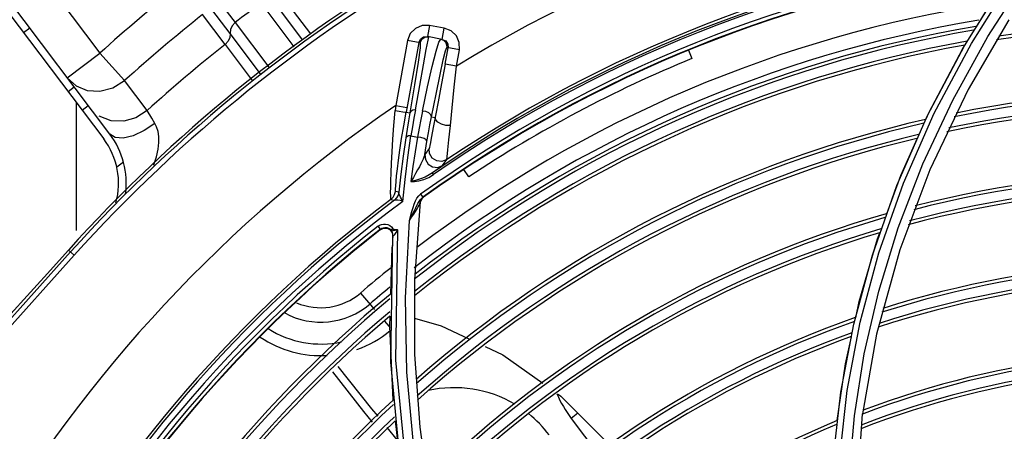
# Model space of a CAD drawing. Extents: x 40.7 to 137.4, y -250.8 to -221.5.
# Tile 137 of 256: x 61.465 to 61.6123, y -239.9476 to -239.886. Entities that reach past the tile are written whole.
import ezdxf

# ---------------------------------------------------------------- set-up
doc = ezdxf.new("R2010")
doc.units = 0
doc.header["$MEASUREMENT"] = 0
doc.layers.get('0').update_dxf_attribs({"linetype": 'CONTINUOUS'})

msp = doc.modelspace()

# ---------------------------------------------------------------- linework, layer by layer
at = {"color": 6, "linetype": 'Continuous'}
for p, q in [((61.46443836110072, -239.8743320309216), (61.47699739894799, -239.890998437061)), ((61.47850208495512, -239.9031379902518), (61.45956343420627, -239.8780055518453)), ((61.45863719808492, -239.8787035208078), (61.47757584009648, -239.9038359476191)), ((61.49386552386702, -239.8819690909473), (61.49723006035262, -239.886434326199)), ((61.49647904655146, -239.8880674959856), (61.49311432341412, -239.8836023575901)), ((61.50608426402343, -239.8900519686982), (61.5011580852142, -239.8834748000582)), ((61.50293476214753, -239.8832031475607), (61.50732229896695, -239.8890588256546)), ((61.5085891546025, -239.888086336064), (61.50469943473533, -239.8829526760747)), ((61.49575210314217, -239.8896949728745), (61.4923863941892, -239.8852289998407)), ((61.49723011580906, -239.8864347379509), (61.50228383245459, -239.893100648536)), ((61.46558903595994, -239.8879289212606), (61.46651527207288, -239.8872309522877)), ((61.50104600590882, -239.8940936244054), (61.49647931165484, -239.8880678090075)), ((61.4957521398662, -239.8896949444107), (61.4997985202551, -239.8950943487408)), ((61.47212247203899, -239.8946719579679), (61.47699739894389, -239.8909984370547)), ((61.48070378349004, -239.8951054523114), (61.47699739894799, -239.890998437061)), ((61.47212246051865, -239.8946719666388), (61.47345819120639, -239.8959010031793)), ((61.48409040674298, -239.899580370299), (61.48070377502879, -239.8951054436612)), ((61.47224297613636, -239.896758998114), (61.47316921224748, -239.8960610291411)), ((61.47434410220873, -239.8995472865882), (61.47527033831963, -239.8988493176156)), ((61.48054625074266, -239.9073322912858), (61.47953828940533, -239.908091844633)), ((61.4370016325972, -239.9603256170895), (61.47261846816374, -239.9207607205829)), ((61.47231105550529, -239.9204839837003), (61.46867927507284, -239.9245183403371)), ((61.47316278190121, -239.9212507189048), (61.47231105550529, -239.9204839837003)), ((61.4731628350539, -239.9212507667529), (61.43414480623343, -239.9645937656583)), ((61.45464488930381, -239.9399209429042), (61.46813234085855, -239.9251222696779)), ((61.46867927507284, -239.9245183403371), (61.46813234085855, -239.9251222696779))]:
    msp.add_line(p, q, dxfattribs=at)
at = {"color": 155}
for p, q in [((61.60637734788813, -239.8899156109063), (61.61286212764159, -239.8795980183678)), ((61.60741583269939, -239.8895743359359), (61.61393967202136, -239.879243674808)), ((61.6098920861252, -239.8885108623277), (61.6159902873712, -239.8790754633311)), ((61.60817416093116, -239.8870451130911), (61.61190062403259, -239.8810251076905)), ((61.52631742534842, -239.8868454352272), (61.5260101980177, -239.8885267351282)), ((61.52854625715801, -239.8872527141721), (61.52631756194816, -239.8868454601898)), ((61.61303310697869, -239.8860004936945), (61.606929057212, -239.8964631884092)), ((61.52544274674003, -239.8885728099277), (61.52601019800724, -239.8885267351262)), ((61.52565559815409, -239.8886062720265), (61.52621246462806, -239.888563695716)), ((61.52823916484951, -239.8889340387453), (61.52601019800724, -239.8885267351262)), ((61.52611574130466, -239.8890578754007), (61.52621246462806, -239.888563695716)), ((61.528239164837, -239.8889340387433), (61.52854639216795, -239.8872527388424)), ((61.52305016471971, -239.8891026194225), (61.52127310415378, -239.8988275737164)), ((61.52473118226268, -239.889409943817), (61.52282658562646, -239.8998341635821)), ((61.52493429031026, -239.8894470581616), (61.52305013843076, -239.8891027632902)), ((61.52774613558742, -239.8893512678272), (61.52802032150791, -239.888894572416)), ((61.52823916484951, -239.8889340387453), (61.52875364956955, -239.889177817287)), ((61.52875364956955, -239.889177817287), (61.52907711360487, -239.8896458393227)), ((61.52907711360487, -239.8896458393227), (61.52912317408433, -239.890212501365)), ((61.60085499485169, -239.9003373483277), (61.60637734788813, -239.8899156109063)), ((61.60610362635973, -239.8903900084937), (61.60646591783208, -239.8898047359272)), ((61.52868194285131, -239.8926271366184), (61.52912317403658, -239.8902125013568)), ((61.53080421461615, -239.8905196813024), (61.52890408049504, -239.8901724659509)), ((61.53036298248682, -239.8929343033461), (61.53080424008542, -239.8905195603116)), ((61.56509942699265, -239.8905604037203), (61.56561207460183, -239.8917951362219)), ((61.53036298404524, -239.8929343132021), (61.52868194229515, -239.8926271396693)), ((61.606929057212, -239.8964631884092), (61.60118087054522, -239.9084751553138)), ((61.52127310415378, -239.8988275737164), (61.52119803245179, -239.8996031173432)), ((61.52127310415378, -239.8988275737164), (61.52295414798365, -239.8991347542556)), ((61.52282658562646, -239.8998341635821), (61.52340577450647, -239.8999399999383)), ((61.59627412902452, -239.9107939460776), (61.60085499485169, -239.9003373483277)), ((61.52663039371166, -239.9005292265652), (61.5271811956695, -239.9006298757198)), ((61.52694283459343, -239.9018757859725), (61.52659541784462, -239.9037260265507)), ((61.52308610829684, -239.9066264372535), (61.52354988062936, -239.9033603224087)), ((61.52354988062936, -239.9033603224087), (61.52453817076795, -239.9035596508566)), ((61.52628045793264, -239.905264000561), (61.52564203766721, -239.9061550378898)), ((61.52829349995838, -239.9078198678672), (61.52892299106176, -239.9069429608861)), ((61.59648821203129, -239.9171397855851), (61.60016261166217, -239.9075927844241)), ((61.52775735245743, -239.9082161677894), (61.52676180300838, -239.9089242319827)), ((61.52693217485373, -239.9091654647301), (61.5267636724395, -239.9089229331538)), ((61.53222028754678, -239.9095151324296), (61.53148512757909, -239.9083984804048)), ((61.60118087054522, -239.9084751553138), (61.59669077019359, -239.9204601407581)), ((61.59357341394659, -239.9209136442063), (61.59725819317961, -239.910474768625)), ((61.52110680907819, -239.91218038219), (61.5212220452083, -239.9117281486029)), ((61.52175233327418, -239.911835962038), (61.5212220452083, -239.9117281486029)), ((61.52123397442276, -239.9113137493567), (61.52126973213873, -239.9108542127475)), ((61.52175278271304, -239.9118330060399), (61.52163924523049, -239.9122853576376)), ((61.52471434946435, -239.9123816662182), (61.5249990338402, -239.9121309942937)), ((61.52499607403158, -239.9121293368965), (61.52531931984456, -239.9125783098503)), ((61.59260732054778, -239.921222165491), (61.59627412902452, -239.9107939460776)), ((61.52055022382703, -239.9129020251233), (61.52107875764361, -239.9130113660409)), ((61.52108357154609, -239.9130098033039), (61.52107876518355, -239.9130113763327)), ((61.52415802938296, -239.9248886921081), (61.52498437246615, -239.9132786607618)), ((61.5244609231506, -239.9127149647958), (61.52471434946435, -239.9123816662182)), ((61.52495283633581, -239.9133904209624), (61.5249844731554, -239.9132786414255)), ((61.52505929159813, -239.9129807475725), (61.52498436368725, -239.9132787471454)), ((61.52505045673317, -239.9130630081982), (61.52499557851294, -239.9132815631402)), ((61.52521372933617, -239.9127152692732), (61.52505929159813, -239.9129807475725)), ((61.52511855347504, -239.9127522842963), (61.5253184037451, -239.9125789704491)), ((61.52543563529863, -239.9125029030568), (61.52521372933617, -239.9127152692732)), ((61.5254266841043, -239.9125848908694), (61.52543563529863, -239.9125029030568)), ((61.52332433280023, -239.9160695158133), (61.52369718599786, -239.9146900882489)), ((61.51897824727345, -239.9173426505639), (61.51863695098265, -239.9169071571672)), ((61.51864157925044, -239.9169105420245), (61.51887342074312, -239.916754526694)), ((61.518971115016, -239.9174347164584), (61.51945498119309, -239.9172108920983)), ((61.5189782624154, -239.917342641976), (61.51897119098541, -239.9174346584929)), ((61.52075922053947, -239.917905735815), (61.52082765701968, -239.9183336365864)), ((61.52090419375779, -239.917333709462), (61.52085920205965, -239.9172594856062)), ((61.52127542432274, -239.9369456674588), (61.52161272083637, -239.9174813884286)), ((61.52147559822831, -239.9176700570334), (61.52160834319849, -239.9174780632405)), ((61.59338451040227, -239.9187870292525), (61.59370732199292, -239.9179085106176)), ((61.52053309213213, -239.937268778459), (61.52085153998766, -239.9183298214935)), ((61.52053261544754, -239.9271234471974), (61.52073249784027, -239.9200464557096)), ((61.59077628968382, -239.9312699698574), (61.59357341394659, -239.9209136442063)), ((61.59669077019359, -239.9204601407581), (61.59323929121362, -239.9330622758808)), ((61.58982322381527, -239.9315664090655), (61.59260732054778, -239.921222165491)), ((61.52415368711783, -239.9361251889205), (61.52415802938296, -239.9248886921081)), ((61.51599039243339, -239.9269249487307), (61.51808225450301, -239.9293669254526)), ((61.51952443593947, -239.9310500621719), (61.51960153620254, -239.9311400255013)), ((61.51960153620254, -239.9311400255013), (61.52023419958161, -239.9318783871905)), ((61.5203989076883, -239.9318574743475), (61.52044098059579, -239.9303678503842)), ((61.58883199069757, -239.9414939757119), (61.59077628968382, -239.9312699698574)), ((61.52023419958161, -239.9318783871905), (61.52040873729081, -239.9320821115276)), ((61.52088435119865, -239.9429513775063), (61.5203989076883, -239.9318574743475)), ((61.58788664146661, -239.9417789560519), (61.58982322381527, -239.9315664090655)), ((61.59323929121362, -239.9330622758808), (61.59113069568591, -239.9450156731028)), ((61.52492310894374, -239.946988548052), (61.52415368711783, -239.9361251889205)), ((61.58991815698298, -239.9452901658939), (61.5913936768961, -239.9360273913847)), ((61.52218133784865, -239.9542826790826), (61.52053309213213, -239.937268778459)), ((61.58770473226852, -239.9515391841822), (61.58883199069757, -239.9414939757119)), ((61.58676173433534, -239.9518195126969), (61.58788664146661, -239.9417789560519)), ((61.54855375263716, -239.9449178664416), (61.54753546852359, -239.9456851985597)), ((61.54753556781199, -239.9456853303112), (61.55162742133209, -239.9511154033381)), ((61.59007827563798, -239.9602232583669), (61.59113138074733, -239.9450157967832)), ((61.52155994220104, -239.9489551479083), (61.51998240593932, -239.9470247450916)), ((61.5264221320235, -239.9574477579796), (61.52492310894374, -239.946988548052))]:
    msp.add_line(p, q, dxfattribs=at)
at = {"color": 5}
msp.add_line((61.47350928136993, -239.9175722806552), (61.47350928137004, -239.898439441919), dxfattribs=at)
at = {"color": 6, "linetype": 'Continuous'}
for points in [[(61.49723006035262, -239.886434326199), (61.49679498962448, -239.8868936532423), (61.49653295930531, -239.8874586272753), (61.49647904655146, -239.8880674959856)], [(61.49647906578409, -239.8880676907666), (61.49643110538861, -239.8886659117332), (61.49617869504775, -239.8892304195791), (61.49575210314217, -239.8896949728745)], [(61.47345819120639, -239.8959010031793), (61.47510929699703, -239.8965899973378), (61.47699766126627, -239.8967159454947), (61.47894201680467, -239.8962169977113), (61.48070377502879, -239.8951054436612)], [(61.48409040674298, -239.899580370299), (61.48240810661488, -239.9006609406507), (61.48057500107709, -239.9011769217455), (61.47867525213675, -239.9011134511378), (61.47690634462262, -239.9004274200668)], [(61.48523695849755, -239.9015087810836), (61.4847697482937, -239.9007206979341), (61.48409039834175, -239.8995804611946)], [(61.48523694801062, -239.9015087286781), (61.48361635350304, -239.9025973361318), (61.48197489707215, -239.9033604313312), (61.48047900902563, -239.9037222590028), (61.4792802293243, -239.9036461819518), (61.47850201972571, -239.903137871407)], [(61.48507979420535, -239.9077525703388), (61.48510091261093, -239.9077008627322), (61.48548348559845, -239.9065019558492), (61.4857275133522, -239.9053963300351), (61.48583961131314, -239.9043882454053), (61.48582750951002, -239.9034875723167), (61.48570790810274, -239.9027068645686), (61.48550239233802, -239.9020499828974), (61.48523695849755, -239.9015087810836)]]:
    msp.add_lwpolyline(points, dxfattribs=at)
at = {"color": 155}
for points in [[(61.52631756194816, -239.8868454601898), (61.52521309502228, -239.8868644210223), (61.52421630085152, -239.8872974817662), (61.52345857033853, -239.8880765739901), (61.52305016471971, -239.8891026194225)], [(61.52473118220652, -239.8894099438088), (61.52497466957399, -239.8888961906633), (61.52544274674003, -239.8885728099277)], [(61.53080424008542, -239.8905195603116), (61.53078509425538, -239.889415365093), (61.5303518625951, -239.8884186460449), (61.52957264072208, -239.8876610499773), (61.52854625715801, -239.8872527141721)], [(61.60016261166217, -239.9075927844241), (61.60462278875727, -239.8980340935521), (61.6098920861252, -239.8885108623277)], [(61.52493429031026, -239.8894470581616), (61.52491065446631, -239.8902294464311), (61.52463225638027, -239.8923297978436), (61.52409886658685, -239.8957655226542), (61.52340577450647, -239.8999399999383)], [(61.52421411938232, -239.8994783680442), (61.52487205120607, -239.8958625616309), (61.52543843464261, -239.8927513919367), (61.52585584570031, -239.8904658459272), (61.52611574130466, -239.8890578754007)], [(61.52493429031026, -239.8894470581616), (61.52518627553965, -239.8889232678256), (61.52565559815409, -239.8886062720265)], [(61.52528147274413, -239.8996736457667), (61.52604866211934, -239.8960600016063), (61.52674881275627, -239.8929821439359), (61.52731997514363, -239.8907259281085), (61.52774613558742, -239.8893512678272)], [(61.5280209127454, -239.8888941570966), (61.52842882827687, -239.8890581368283), (61.52873478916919, -239.8893614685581)], [(61.52873478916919, -239.8893614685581), (61.52889814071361, -239.8897472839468), (61.52890408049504, -239.8901724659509)], [(61.59725819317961, -239.910474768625), (61.60186246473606, -239.9000083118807), (61.60741583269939, -239.8895743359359)], [(61.52663039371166, -239.9005292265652), (61.52730550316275, -239.8971273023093), (61.52791189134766, -239.894184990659), (61.52839147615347, -239.8919934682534), (61.52872541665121, -239.8906388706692), (61.52890408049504, -239.8901724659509)], [(61.60060177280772, -239.9009463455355), (61.60109601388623, -239.8998393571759), (61.60610362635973, -239.8903900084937)], [(61.52868194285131, -239.8926271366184), (61.52814153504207, -239.895558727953), (61.52762481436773, -239.8983121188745), (61.52694283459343, -239.9018757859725)], [(61.52945889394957, -239.9018554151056), (61.52973637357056, -239.8991817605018), (61.53004671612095, -239.896117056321), (61.53036299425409, -239.8929343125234)], [(61.52051997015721, -239.9118543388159), (61.52052563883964, -239.9110962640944), (61.52054413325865, -239.9101201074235), (61.52057907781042, -239.90891476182), (61.52063687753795, -239.9074696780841), (61.52072263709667, -239.9057876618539), (61.52084266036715, -239.9038881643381), (61.52100061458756, -239.9018104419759), (61.52119803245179, -239.8996031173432)], [(61.52119803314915, -239.8996031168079), (61.52180816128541, -239.8997086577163), (61.52232201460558, -239.8997884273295), (61.52268511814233, -239.8998336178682), (61.52282660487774, -239.8998341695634)], [(61.52215920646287, -239.9037970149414), (61.52246760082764, -239.9018845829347), (61.52282674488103, -239.8998341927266)], [(61.52340593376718, -239.8999400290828), (61.52320523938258, -239.9011393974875), (61.52300366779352, -239.9023864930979), (61.52280296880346, -239.9036765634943)], [(61.52421420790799, -239.8994785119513), (61.52381905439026, -239.8995506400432), (61.52354008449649, -239.8997120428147), (61.52340577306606, -239.8999400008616)], [(61.52421416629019, -239.8994783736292), (61.52399009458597, -239.9007320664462), (61.52376780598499, -239.9020277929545), (61.52354844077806, -239.9033599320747)], [(61.52528114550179, -239.899673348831), (61.52502822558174, -239.9009266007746), (61.52477975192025, -239.9022237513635), (61.52453687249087, -239.9035594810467)], [(61.52663021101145, -239.9005290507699), (61.52655052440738, -239.9002116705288), (61.52623488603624, -239.899920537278), (61.52578494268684, -239.8997335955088), (61.52528147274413, -239.8996736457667)], [(61.52595737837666, -239.9042233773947), (61.52617871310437, -239.902947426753), (61.52640366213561, -239.9017144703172), (61.52663040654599, -239.9005291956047)], [(61.52945894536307, -239.9018555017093), (61.52879187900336, -239.9018184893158), (61.52813873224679, -239.9016409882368), (61.52760142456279, -239.9013518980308), (61.52726394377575, -239.9009963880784), (61.52718119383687, -239.9006298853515)], [(61.52892318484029, -239.906943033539), (61.52898482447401, -239.9065183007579), (61.52909523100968, -239.9054683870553), (61.52924234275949, -239.9039784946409), (61.52945889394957, -239.9018554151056)], [(61.52126973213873, -239.9108542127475), (61.5213293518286, -239.9102106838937), (61.52141639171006, -239.9093737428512), (61.52153638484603, -239.908324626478), (61.52169654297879, -239.9070423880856), (61.52190264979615, -239.9055280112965), (61.52215920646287, -239.9037970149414)], [(61.52280296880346, -239.9036765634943), (61.52240786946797, -239.9064109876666), (61.52205804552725, -239.9091301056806), (61.52175261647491, -239.9118329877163)], [(61.52354844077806, -239.9033599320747), (61.5231842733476, -239.9034031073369), (61.52292216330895, -239.9035130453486), (61.52280315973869, -239.9036765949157)], [(61.52453817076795, -239.9035596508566), (61.52418111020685, -239.9057733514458), (61.52385293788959, -239.9079918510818), (61.52355353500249, -239.9102147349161)], [(61.52595734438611, -239.9042233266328), (61.5258539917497, -239.90398537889), (61.52551352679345, -239.9037616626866), (61.52504618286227, -239.9036131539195), (61.52453690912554, -239.9035594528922)], [(61.52564226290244, -239.9061549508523), (61.52574467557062, -239.9055119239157), (61.52584971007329, -239.9048680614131), (61.52595737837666, -239.9042233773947)], [(61.52659541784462, -239.9037260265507), (61.52647515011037, -239.9043599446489), (61.52638462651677, -239.9048191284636), (61.52632075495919, -239.9051157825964), (61.52628067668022, -239.9052639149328)], [(61.59475101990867, -239.915068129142), (61.59686322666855, -239.9093198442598), (61.599324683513, -239.9038067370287)], [(61.52564198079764, -239.906154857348), (61.52559219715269, -239.9063385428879), (61.52550256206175, -239.9065790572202), (61.52538030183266, -239.9068653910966), (61.52522805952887, -239.9071941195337), (61.52504365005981, -239.9075694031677), (61.52482201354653, -239.9079999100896), (61.52455979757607, -239.9084894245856), (61.52425840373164, -239.9090299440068), (61.52392034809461, -239.9096108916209), (61.52355090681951, -239.9102134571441)], [(61.52564203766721, -239.9061550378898), (61.52570851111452, -239.9069376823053), (61.52611758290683, -239.9076074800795), (61.52677931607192, -239.9080228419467), (61.52756027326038, -239.9081000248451), (61.52829349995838, -239.9078198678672)], [(61.52892299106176, -239.9069429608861), (61.52819166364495, -239.9072184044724), (61.52741135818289, -239.9071384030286), (61.52674917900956, -239.9067191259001), (61.52634271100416, -239.9060462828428), (61.52628045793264, -239.905264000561)], [(61.5223434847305, -239.9131858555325), (61.52268411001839, -239.909902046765), (61.52308610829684, -239.9066264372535)], [(61.52676158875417, -239.9089243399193), (61.52626834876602, -239.9092381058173), (61.52568536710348, -239.9095438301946), (61.52499338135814, -239.9098327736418), (61.52424409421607, -239.9100665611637), (61.52355075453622, -239.9102133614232)], [(61.52355353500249, -239.9102147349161), (61.52411079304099, -239.9102133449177), (61.5247493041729, -239.9101201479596), (61.52546351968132, -239.9099177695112), (61.52621598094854, -239.9095939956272), (61.52693407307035, -239.9091662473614)], [(61.52829409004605, -239.9078196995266), (61.52822740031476, -239.9078745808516), (61.52805133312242, -239.9080046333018), (61.52775735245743, -239.9082161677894)], [(61.52055022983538, -239.9129020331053), (61.52053418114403, -239.9127486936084), (61.52052412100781, -239.9124023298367), (61.52051997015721, -239.9118543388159)], [(61.52122200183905, -239.9117281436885), (61.521218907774, -239.9116009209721), (61.52123397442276, -239.9113137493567)], [(61.5223399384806, -239.9131837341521), (61.52201622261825, -239.9125805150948), (61.52181407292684, -239.9121335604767), (61.52175278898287, -239.9118330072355)], [(61.52055022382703, -239.9129020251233), (61.52087613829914, -239.9125809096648), (61.52110680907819, -239.91218038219)], [(61.52163910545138, -239.9122827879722), (61.52140883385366, -239.9126854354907), (61.52107875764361, -239.9130113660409)], [(61.52233988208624, -239.9131836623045), (61.52192205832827, -239.9130836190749), (61.52157971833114, -239.9130239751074), (61.52132348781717, -239.9129974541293), (61.52115891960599, -239.9129954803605), (61.52108340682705, -239.9130099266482)], [(61.52163924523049, -239.9122853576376), (61.52141072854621, -239.912685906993), (61.52108364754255, -239.9130097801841)], [(61.52369718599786, -239.9146900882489), (61.52386821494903, -239.914107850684), (61.52404530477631, -239.9135857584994), (61.52423968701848, -239.9131196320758), (61.5244609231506, -239.9127149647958)], [(61.52397505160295, -239.9151033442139), (61.52446413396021, -239.914322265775), (61.52464168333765, -239.9140209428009), (61.52477858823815, -239.9137645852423), (61.52488204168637, -239.9135544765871), (61.52495283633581, -239.9133904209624)], [(61.52444133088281, -239.9138027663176), (61.52460712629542, -239.9134895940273), (61.52477012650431, -239.9132105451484), (61.5249377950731, -239.9129645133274), (61.52511855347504, -239.9127522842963)], [(61.5254266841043, -239.9125848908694), (61.52520481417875, -239.9127974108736), (61.52505045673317, -239.9130630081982)], [(61.52543563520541, -239.912502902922), (61.52542072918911, -239.9125107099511), (61.52538012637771, -239.9125371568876), (61.52531843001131, -239.9125789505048)], [(61.52332023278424, -239.9160666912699), (61.5236148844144, -239.9154910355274), (61.52386186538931, -239.9149875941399), (61.52407575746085, -239.9145449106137)], [(61.52332029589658, -239.9160666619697), (61.52366284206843, -239.9155758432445), (61.52397505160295, -239.9151033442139)], [(61.52407575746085, -239.9145449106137), (61.5242664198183, -239.9141526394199), (61.52444133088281, -239.9138027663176)], [(61.51887342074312, -239.916754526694), (61.51914365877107, -239.9166446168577), (61.51944127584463, -239.9165865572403), (61.51975535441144, -239.9165891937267), (61.52007154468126, -239.9166587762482), (61.52037211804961, -239.9167970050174), (61.52063900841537, -239.9169999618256), (61.52085920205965, -239.9172594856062)], [(61.53439021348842, -239.9879965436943), (61.53087912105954, -239.9790946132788), (61.52793129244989, -239.9696904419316), (61.5255973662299, -239.9598097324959), (61.52392559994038, -239.9494912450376), (61.52295858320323, -239.9387592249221), (61.52274056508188, -239.9276157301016), (61.52332433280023, -239.9160695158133)], [(61.5189782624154, -239.917342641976), (61.51917789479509, -239.9172164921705), (61.51940732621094, -239.917130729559), (61.5196626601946, -239.9170940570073), (61.5199357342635, -239.9171174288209), (61.52020926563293, -239.9172104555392), (61.52045880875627, -239.9173748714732), (61.52066181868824, -239.9176044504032)], [(61.51945498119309, -239.9172108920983), (61.51998445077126, -239.9172263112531), (61.5204509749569, -239.917474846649), (61.52075922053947, -239.917905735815)], [(61.52066202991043, -239.9176043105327), (61.52065251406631, -239.9175017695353), (61.52072106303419, -239.9173778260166), (61.52085461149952, -239.9172561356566)], [(61.52085105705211, -239.9183298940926), (61.52084198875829, -239.918076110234), (61.52077788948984, -239.9178303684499), (61.52066181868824, -239.9176044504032)], [(61.52160813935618, -239.9174780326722), (61.52138861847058, -239.9175182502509), (61.52118576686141, -239.9175491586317), (61.52099665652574, -239.917567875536), (61.52083259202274, -239.9176181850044), (61.52072025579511, -239.9176398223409), (61.52066202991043, -239.9176043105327)], [(61.52085153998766, -239.9183298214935), (61.52085288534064, -239.9183601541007), (61.52086754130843, -239.9183768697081), (61.52090300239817, -239.9183661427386), (61.52096397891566, -239.9183175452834), (61.52104302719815, -239.9182357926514), (61.52113325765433, -239.9181289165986), (61.5212361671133, -239.9179974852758), (61.52135138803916, -239.9178433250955), (61.52147559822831, -239.9176700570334)], [(61.52161272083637, -239.9174813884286), (61.52151915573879, -239.9174752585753), (61.52141473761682, -239.917471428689), (61.5213018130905, -239.9174609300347), (61.5211798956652, -239.9174416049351), (61.52106485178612, -239.9174133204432), (61.52096646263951, -239.9173769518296), (61.52090419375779, -239.917333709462)], [(61.5913936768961, -239.9360273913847), (61.59357430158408, -239.9266313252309), (61.59648821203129, -239.9171397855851)], [(61.52084768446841, -239.918375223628), (61.52080832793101, -239.9189196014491), (61.52076986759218, -239.9194768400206), (61.52073246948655, -239.9200464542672)], [(61.5901098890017, -239.9306075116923), (61.59063811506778, -239.9281956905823), (61.59338451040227, -239.9187870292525)], [(61.52408890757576, -239.9306669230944), (61.52806395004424, -239.9317991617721), (61.53219729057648, -239.9337521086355)], [(61.58733921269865, -239.9460154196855), (61.58859923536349, -239.9375049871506), (61.58948559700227, -239.9334579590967)], [(61.53467979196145, -239.9349250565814), (61.53729636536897, -239.9361613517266), (61.54328359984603, -239.9404193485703)], [(61.57076001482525, -240.0373452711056), (61.55781414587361, -240.0258785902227), (61.547304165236, -240.0135415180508), (61.53910847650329, -240.0009569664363), (61.5318421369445, -239.9860623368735), (61.52620546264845, -239.9694115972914), (61.52300213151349, -239.9543136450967), (61.52127542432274, -239.9369456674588)], [(61.518625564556, -239.9453644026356), (61.51772382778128, -239.9442609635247), (61.51265805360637, -239.9379167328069)], [(61.51779165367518, -239.9462598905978), (61.5165090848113, -239.9446558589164), (61.51185592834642, -239.9386995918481)], [(61.54548339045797, -239.9419837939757), (61.54597644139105, -239.9423344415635), (61.5534018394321, -239.9497774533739)], [(61.58942945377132, -239.9719783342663), (61.58896545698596, -239.9632887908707), (61.58911866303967, -239.9543865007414), (61.58991815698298, -239.9452901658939)], [(61.52290997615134, -239.9581003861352), (61.52218559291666, -239.9543153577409), (61.52122247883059, -239.946063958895)]]:
    msp.add_lwpolyline(points, dxfattribs=at)
for centre, radius, start, end in [((61.63913138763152, -240.0706578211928), 0.2083655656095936, 94.44620732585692, 121.4670103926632), ((61.63913138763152, -240.0706578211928), 0.1969382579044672, 96.78545864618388, 124.790876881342), ((61.63913138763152, -240.0706578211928), 0.1973534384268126, 96.93128696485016, 123.9473339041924), ((61.63913138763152, -240.0706578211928), 0.1966393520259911, 96.78643277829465, 124.7898905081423), ((61.63913138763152, -240.0706578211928), 0.1953376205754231, 98.0872283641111, 125.7522301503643), ((61.63913138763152, -240.0706578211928), 0.1947878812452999, 98.08580861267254, 125.7529731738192), ((61.63913138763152, -240.0706578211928), 0.1947198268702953, 98.09839917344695, 125.7281499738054), ((61.63913138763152, -240.0706578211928), 0.1892692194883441, 98.86359118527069, 127.2923942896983), ((61.63913138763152, -240.0706578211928), 0.1871111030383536, 99.4151993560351, 127.9559810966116), ((61.63913138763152, -240.0706578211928), 0.1862599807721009, 99.58963827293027, 128.1055036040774), ((61.63913138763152, -240.0706578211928), 0.1837939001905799, 70.2433301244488, 98.75024427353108), ((61.63913138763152, -240.0706578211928), 0.1842944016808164, 70.1108522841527, 98.61961165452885), ((61.63913138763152, -240.0706578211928), 0.1857594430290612, 99.72251940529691, 128.2365964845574), ((61.63913138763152, -240.0706578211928), 0.1837939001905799, 100.2433301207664, 128.750244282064), ((61.63913138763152, -240.0706578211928), 0.1842944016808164, 100.1108522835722, 128.6196116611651), ((61.63922493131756, -240.0708340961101), 0.1935815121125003, 112.3502849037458, 123.5567545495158), ((61.63913138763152, -240.0706578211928), 0.1735513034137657, 72.93079993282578, 101.3964415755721), ((61.63913138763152, -240.0706578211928), 0.1740518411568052, 72.80054428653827, 101.2683695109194), ((61.63913138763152, -240.0706578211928), 0.2083655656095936, 124.4462073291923, 149.5968159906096), ((61.63913138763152, -240.0706578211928), 0.1720862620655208, 73.31137830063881, 101.7705226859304), ((61.63913138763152, -240.0706578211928), 0.1715857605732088, 73.44118257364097, 101.8980705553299), ((61.63913138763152, -240.0706578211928), 0.1740518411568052, 102.8005442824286, 131.2683695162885), ((61.63913138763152, -240.0706578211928), 0.1735513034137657, 102.9307999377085, 131.3964415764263), ((61.63913138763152, -240.0706578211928), 0.1720862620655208, 103.3113783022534, 131.7705226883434), ((61.63913138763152, -240.0706578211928), 0.1715857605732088, 103.4411825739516, 131.8980705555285), ((61.63913138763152, -240.0706578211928), 0.1618437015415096, 75.94367632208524, 104.3526378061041), ((61.63913138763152, -240.0706578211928), 0.16134316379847, 76.0709753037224, 104.4772513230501), ((61.63913138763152, -240.0706578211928), 0.1593776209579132, 76.56959761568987, 104.9651029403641), ((61.63913138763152, -240.0706578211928), 0.1598781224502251, 76.44281136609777, 104.8410937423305), ((61.63913138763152, -240.0706578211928), 0.1969471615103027, 126.8260974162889, 151.7231747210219), ((61.63913138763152, -240.0706578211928), 0.1973534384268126, 126.9312869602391, 151.4066409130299), ((61.63913138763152, -240.0706578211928), 0.1960531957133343, 126.5622027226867, 151.7232068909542), ((61.63913138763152, -240.0706578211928), 0.1618437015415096, 105.9436763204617, 134.3526378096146), ((61.63913138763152, -240.0706578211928), 0.16134316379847, 106.07097530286, 134.4772513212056), ((61.63913138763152, -240.0706578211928), 0.195337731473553, 128.0853525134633, 152.8887152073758), ((61.63913138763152, -240.0706578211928), 0.194787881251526, 128.0858086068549, 152.888988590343), ((61.63913138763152, -240.0706578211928), 0.1947198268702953, 128.1041477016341, 152.8362684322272), ((61.63913138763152, -240.0706578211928), 0.1598781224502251, 106.4428113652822, 134.841093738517), ((61.63913138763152, -240.0706578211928), 0.1593776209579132, 106.5695976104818, 134.9651029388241), ((61.63913138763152, -240.0706578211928), 0.148414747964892, 79.31201704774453, 107.6401345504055), ((61.63913138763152, -240.0706578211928), 0.1892692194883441, 128.7837313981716, 130.5877684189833), ((61.63913138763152, -240.0706578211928), 0.147914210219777, 79.43557971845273, 107.7602932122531), ((61.63913138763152, -240.0706578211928), 0.1459486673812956, 79.91932144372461, 108.2303683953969), ((61.63913138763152, -240.0706578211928), 0.1464491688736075, 79.79635647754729, 108.110929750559), ((61.63913138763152, -240.0706578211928), 0.1871111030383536, 129.3823772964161, 130.5878344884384), ((61.63913138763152, -240.0706578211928), 0.1862599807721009, 129.5896382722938, 154.4101708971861), ((61.63913138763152, -240.0706578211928), 0.1857594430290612, 129.722519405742, 154.4194120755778), ((61.51006032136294, -239.920003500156), 0.009114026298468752, 246.6368273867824, 310.5900350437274), ((61.63913138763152, -240.0706578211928), 0.1842944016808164, 130.1108522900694, 154.5325657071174), ((61.510060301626, -239.9200035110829), 0.01127220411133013, 241.4033739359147, 310.587785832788), ((61.63913138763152, -240.0706578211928), 0.1837939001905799, 130.2433301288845, 154.6048140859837), ((61.63913138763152, -240.0706578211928), 0.148414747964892, 109.3120170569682, 137.6401345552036), ((61.63913138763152, -240.0706578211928), 0.147914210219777, 109.4355797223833, 137.760293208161), ((61.51006047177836, -239.9200034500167), 0.01454651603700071, 237.2967174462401, 282.4005916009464), ((61.51006023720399, -239.9200035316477), 0.01627276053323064, 289.3902511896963, 309.6416539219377), ((61.51006023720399, -239.9200035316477), 0.01627276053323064, 236.1901165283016, 273.4583050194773), ((61.63913138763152, -240.0706578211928), 0.1464491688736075, 109.7963564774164, 138.1109297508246), ((61.63913138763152, -240.0706578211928), 0.1459486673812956, 109.9193214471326, 138.230368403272), ((61.63913138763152, -240.0706578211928), 0.1349857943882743, 82.57203353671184, 110.7970522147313), ((61.63913138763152, -240.0706578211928), 0.1344852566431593, 82.69120008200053, 110.9117561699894), ((61.63913138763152, -240.0706578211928), 0.1325197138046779, 83.15739799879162, 111.3604927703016), ((61.63913138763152, -240.0706578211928), 0.1330202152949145, 83.03894360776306, 111.2465731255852), ((61.53004798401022, -239.9588632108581), 0.01777929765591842, 59.42333483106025, 102.7206885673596), ((61.63913138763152, -240.0706578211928), 0.1740518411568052, 132.8005442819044, 158.2325720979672), ((61.56173476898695, -239.9349850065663), 0.01777928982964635, 203.3189814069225, 217.0011792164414), ((61.63913138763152, -240.0706578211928), 0.1735513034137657, 132.9307999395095, 158.3564492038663), ((61.63913138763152, -240.0706578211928), 0.1720862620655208, 133.311378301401, 158.7180455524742), ((61.63913138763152, -240.0706578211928), 0.1349857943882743, 112.5720335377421, 140.7970522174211), ((61.53004798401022, -239.9588632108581), 0.01777929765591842, 36.99593902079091, 51.38517656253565), ((61.63913138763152, -240.0706578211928), 0.1715857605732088, 133.4411825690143, 158.84125532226), ((61.63913138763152, -240.0706578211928), 0.1344852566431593, 112.6912000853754, 140.9119018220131)]:
    msp.add_arc(centre, radius, start, end, dxfattribs=at)
at = {"color": 6, "linetype": 'Continuous'}
for centre, radius, start, end in [((61.63913138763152, -240.0706578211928), 0.2244575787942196, 120.2329712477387, 138.0060445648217), ((61.63913138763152, -240.0706578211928), 0.2240439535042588, 119.5863305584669, 138.0060445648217), ((61.63913138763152, -240.0706578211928), 0.2233114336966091, 119.5863195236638, 138.0060445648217), ((61.63913138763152, -240.0706578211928), 0.2420019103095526, 128.3288406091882, 132.0647394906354), ((61.63913138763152, -240.0706578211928), 0.2325387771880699, 126.3940656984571, 127.6059342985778), ((61.63913138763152, -240.0706578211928), 0.2364697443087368, 128.3574626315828, 132.0647395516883), ((61.63913138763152, -240.0706578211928), 0.2308791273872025, 128.3902442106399, 132.1848323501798), ((61.4687522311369, -239.9104850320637), 0.01220813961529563, 352.5285337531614, 37.00000000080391), ((61.4687522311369, -239.9104850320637), 0.01104836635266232, 344.6501839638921, 37.00000000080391)]:
    msp.add_arc(centre, radius, start, end, dxfattribs=at)

doc.saveas('drawing.dxf')
